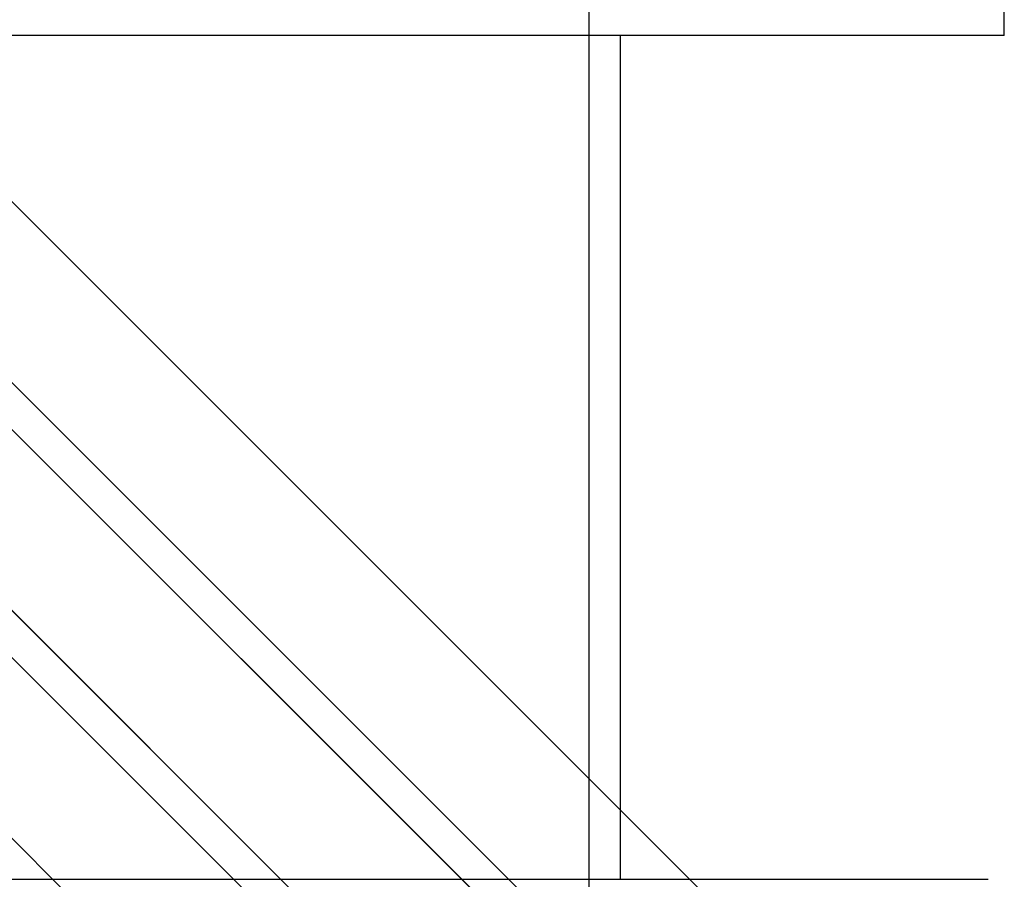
# Model space of a CAD drawing. Header units: millimetres. Extents: x -448 to 448, y -306 to 368.
# Tile 12 of 17: x 136 to 290, y -160 to -26. Entities that reach past the tile are written whole.
import ezdxf

# ---------------------------------------------------------------- set-up
doc = ezdxf.new("R2010")
doc.units = ezdxf.units.MM
doc.layers.add('HIDDEN', color=7, linetype='Continuous')
doc.layers.add('THICK', color=7, linetype='Continuous')

msp = doc.modelspace()

# ---------------------------------------------------------------- linework, layer by layer
at = {"layer": 'HIDDEN'}
for p, q in [((-287.5, 304.35), (287.5, -270.65)), ((-8.93, 61.44), (287.5, -234.99)), ((-8.93, -9.89), (287.5, -306.32)), ((225, -23), (225, -205))]:
    msp.add_line(p, q, dxfattribs=at)
at = {"layer": 'THICK'}
for p, q in [((8.93, 71.89), (287.5, -206.68)), ((-17.83, 62.99), (287.5, -242.35)), ((-5.17, 57.69), (287.5, -234.99)), ((-31.99, 48.83), (287.5, -270.65)), ((8.93, 36.22), (287.5, -242.35)), ((-17.83, 27.32), (287.5, -278.01)), ((-31.99, 13.17), (287.5, -306.32)), ((8.93, 0.56), (287.5, -278.01)), ((290, -28), (290, -9.89)), ((290, -28), (-290, -28)), ((230, -160), (230, -28)), ((0, -160), (287.5, -160))]:
    msp.add_line(p, q, dxfattribs=at)

doc.saveas('drawing.dxf')
